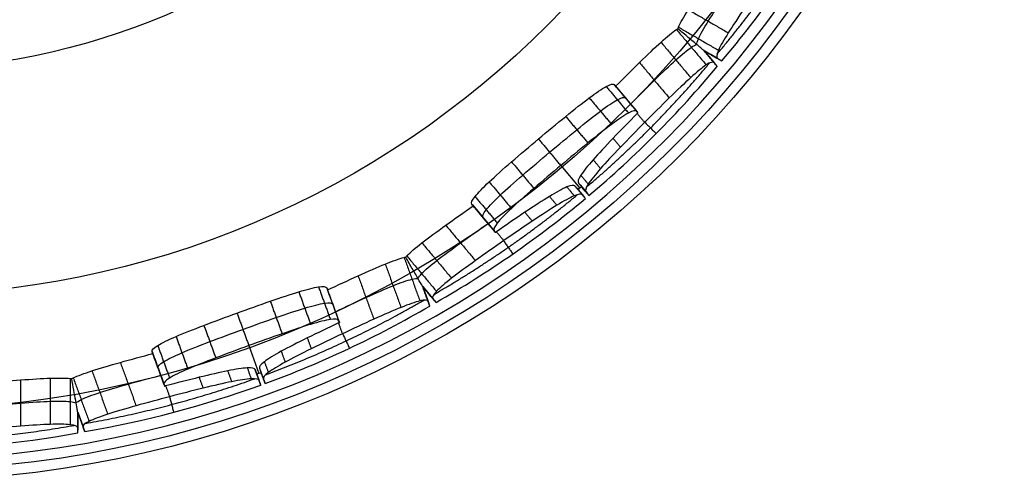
# Model space of a CAD drawing. Header units: millimetres. Extents: x 134 to 326, y 214 to 407.
# Tile 20 of 32: x 241 to 326, y 214 to 254. Entities that reach past the tile are written whole.
import ezdxf

# ---------------------------------------------------------------- set-up
doc = ezdxf.new("R2010")
doc.units = ezdxf.units.MM
doc.layers.add('Default', color=7, linetype='Continuous')

# ---------------------------------------------------------------- blocks, each defined once
blk = doc.blocks.new('Københavner vase Ø18 v15')
at = {"layer": 'Default', "color": 7, "true_color": 0xf6f6f3}
for p, q in [((15.9, 226.5, 90.849), (15.9, 230, 91.285)), ((16.28, 230, 91.218), (16.131, 226.5, 90.808)), ((30.72, 209.1, 84.403), (31.598, 230, 86.815)), ((31.434, 226.5, 86.949), (31.581, 230, 87.353)), ((31.957, 230, 87.216), (31.81, 226.5, 86.812)), ((46.013, 226.5, 79.932), (46.163, 230, 80.342)), ((46.497, 230, 80.149), (46.216, 226.5, 79.814)), ((57.735, 209.1, 68.806), (59.385, 230, 70.772)), ((59.276, 226.5, 70.954), (59.553, 230, 71.283)), ((59.859, 230, 71.026), (59.583, 226.5, 70.697)), ((70.576, 226.5, 59.374), (70.857, 230, 59.708)), ((71.105, 230, 59.412), (70.727, 226.5, 59.194)), ((15.9, 228.362, 90.173), (15.9, 228.167, 91.732)), ((15.9, 228.361, 90.173), (16.433, 228.167, 91.638)), ((31.339, 228.31, 86.688), (31.676, 228.19, 87.614)), ((31.715, 228.31, 86.551), (32.052, 228.19, 87.477)), ((45.782, 228.362, 79.297), (46.315, 228.167, 80.762)), ((45.782, 228.361, 79.297), (46.784, 228.167, 80.491)), ((59.098, 228.31, 70.741), (59.731, 228.19, 71.496)), ((59.404, 228.31, 70.484), (60.038, 228.19, 71.239)), ((70.142, 228.362, 58.856), (71.144, 228.167, 60.05)), ((70.142, 228.361, 58.856), (71.492, 228.167, 59.636)), ((22.917, 218.65, 86.502), (22.854, 217.15, 86.328)), ((37.983, 217.15, 80.822), (38.047, 218.65, 80.995)), ((51.121, 218.65, 73.447), (51.002, 217.15, 73.305)), ((63.335, 217.15, 62.956), (63.454, 218.65, 63.098)), ((22.381, 218.082, 85.027), (23.391, 217.718, 87.803)), ((37.51, 218.082, 79.52), (38.52, 217.718, 82.297)), ((50.112, 218.082, 72.244), (52.011, 217.718, 74.508)), ((62.445, 218.082, 61.895), (64.344, 217.718, 64.159))]:
    blk.add_line(p, q, dxfattribs=at)
at = {"layer": 'Default', "color": 7, "true_color": 0xf6f6f3, "extrusion": (0, 1, 0)}
blk.add_circle((0, 0, 237.5), 95.232, dxfattribs=at)
at = {"layer": 'Default', "color": 7, "true_color": 0xf6f6f3, "extrusion": (0, -1, 0)}
for centre, radius, start, end in [((0, 0, -245), 96.153, 0, 180), ((0, 0, -245), 90, 270, 90), ((0, 0, -236.219), 80.075, 0, 90), ((0, 0, 5), 60.532, 270, 180)]:
    blk.add_arc(centre, radius, start, end, dxfattribs=at)
at = {"layer": 'Default', "color": 7, "true_color": 0xf6f6f3, "extrusion": (0, 1, 0)}
for centre, radius, start, end in [((0, 0, 230), 94.311, 0, 180), ((0, 4, 230), 89.386, 90.1282, 100.2463), ((-1.368, 3.759, 230), 89.386, 99.7537, 109.8718), ((-1.368, 3.759, 230), 89.386, 110.1282, 120.2463), ((-2.571, 3.064, 230), 89.386, 119.7537, 129.8718), ((-2.571, 3.064, 230), 89.386, 130.1282, 140.2463), ((-3.464, 2, 230), 89.386, 139.7537, 149.8718)]:
    blk.add_arc(centre, radius, start, end, dxfattribs=at)
at = {"layer": 'Default', "color": 7, "true_color": 0xf6f6f3, "extrusion": (-1.29156e-07, -1, -3.54839e-07)}
blk.add_arc((1.026, 2.819, -230), 89.386, 69.8718, 70.1282, dxfattribs=at)
at = {"layer": 'Default', "color": 7, "true_color": 0xf6f6f3, "extrusion": (-2.42729e-07, -1, -2.89265e-07)}
blk.add_arc((1.928, 2.298, -230), 89.386, 49.8718, 50.1282, dxfattribs=at)
at = {"layer": 'Default', "color": 7, "true_color": 0xf6f6f3}
for points, degree in [([(15.9, 230, 91.961), (15.9, 230, 90.173)], 1), ([(15.9, 230, 90.173), (15.9, 226.5, 90.173)], 1), ([(15.9, 230, 90.173), (16.511, 230, 91.853)], 1), ([(23.853, 218.65, 88.83), (24.209, 230, 90.177)], 1), ([(31.41, 230, 86.883), (31.263, 226.5, 86.479)], 1), ([(31.41, 230, 86.883), (31.752, 230, 87.822)], 1), ([(31.752, 230, 87.822), (31.605, 226.5, 87.419)], 1), ([(31.639, 226.5, 86.342), (31.786, 230, 86.746)], 1), ([(32.128, 230, 87.686), (31.786, 230, 86.746)], 1), ([(31.981, 226.5, 87.282), (32.128, 230, 87.686)], 1), ([(38.843, 218.65, 83.372), (39.437, 230, 84.633)], 1), ([(46.393, 230, 80.977), (45.782, 230, 79.297)], 1), ([(45.782, 226.5, 79.297), (45.782, 230, 79.297)], 1), ([(45.782, 230, 79.297), (46.931, 230, 80.666)], 1), ([(52.786, 218.65, 75.322), (53.581, 230, 76.466)], 1), ([(59.231, 230, 70.9), (58.955, 226.5, 70.571)], 1), ([(59.231, 230, 70.9), (59.874, 230, 71.666)], 1), ([(59.261, 226.5, 70.314), (59.538, 230, 70.643)], 1), ([(60.18, 230, 71.409), (59.538, 230, 70.643)], 1), ([(59.874, 230, 71.666), (59.598, 226.5, 71.337)], 1), ([(59.904, 226.5, 71.08), (60.18, 230, 71.409)], 1), ([(65.013, 218.65, 65.062), (66.002, 230, 66.044)], 1), ([(71.291, 230, 60.226), (70.142, 230, 58.856)], 1), ([(70.142, 226.5, 58.856), (70.142, 230, 58.856)], 1), ([(70.142, 230, 58.856), (71.69, 230, 59.75)], 1), ([(15.898, 226.328, 90.163), (16.356, 226.328, 91.422)], 1), ([(15.898, 226.328, 90.163), (15.898, 226.328, 91.503)], 1), ([(16.362, 226.5, 91.442), (15.9, 226.5, 90.173)], 1), ([(15.9, 226.5, 90.173), (15.9, 226.5, 91.524)], 1), ([(31.263, 226.5, 86.479), (31.605, 226.5, 87.419)], 1), ([(31.639, 226.5, 86.342), (31.981, 226.5, 87.282)], 1), ([(45.777, 226.328, 79.288), (46.638, 226.328, 80.314)], 1), ([(45.777, 226.328, 79.288), (46.235, 226.328, 80.547)], 1), ([(46.65, 226.5, 80.332), (45.782, 226.5, 79.297)], 1), ([(45.782, 226.5, 79.297), (46.244, 226.5, 80.566)], 1), ([(58.955, 226.5, 70.571), (59.598, 226.5, 71.337)], 1), ([(59.261, 226.5, 70.314), (59.904, 226.5, 71.08)], 1), ([(70.134, 226.328, 58.849), (71.295, 226.328, 59.519)], 1), ([(70.134, 226.328, 58.849), (70.995, 226.328, 59.876)], 1), ([(71.312, 226.5, 59.532), (70.142, 226.5, 58.856)], 1), ([(70.142, 226.5, 58.856), (71.01, 226.5, 59.891)], 1), ([(30.583, 223.518, 86.333), (30.925, 223.518, 87.273)], 1), ([(32.066, 223.518, 85.794), (32.408, 223.518, 86.733)], 1), ([(58.267, 223.518, 70.666), (58.909, 223.518, 71.432)], 1), ([(59.475, 223.518, 69.653), (60.118, 223.518, 70.419)], 1), ([(15.247, 223.366, 87.249), (15.247, 223.366, 91.249)], 1), ([(15.513, 223.366, 87.202), (16.881, 223.366, 90.961)], 1), ([(44.169, 223.366, 76.773), (45.537, 223.366, 80.531)], 1), ([(44.403, 223.366, 76.638), (46.974, 223.366, 79.702)], 1), ([(67.763, 223.366, 57.036), (70.334, 223.366, 60.1)], 1), ([(67.936, 223.366, 56.829), (71.401, 223.366, 58.829)], 1), ([(28.886, 220.979, 86.586), (29.228, 220.979, 87.526)], 1), ([(33.528, 220.979, 84.896), (33.87, 220.979, 85.836)], 1), ([(56.758, 220.979, 71.484), (57.401, 220.979, 72.25)], 1), ([(60.542, 220.979, 68.309), (61.185, 220.979, 69.075)], 1), ([(13.515, 220.865, 87.224), (13.515, 220.865, 91.224)], 1), ([(17.132, 220.865, 86.586), (18.5, 220.865, 90.345)], 1), ([(42.533, 220.865, 77.341), (43.901, 220.865, 81.1)], 1), ([(45.713, 220.865, 75.505), (48.284, 220.865, 78.569)], 1), ([(66.42, 220.865, 58.13), (68.991, 220.865, 61.194)], 1), ([(68.78, 220.865, 55.316), (72.244, 220.865, 57.316)], 1), ([(10.956, 219.208, 87.377), (10.956, 219.208, 91.377)], 1), ([(19.59, 219.208, 85.854), (20.958, 219.208, 89.613)], 1), ([(26.414, 219.273, 87.149), (26.756, 219.273, 88.089)], 1), ([(35.784, 219.273, 83.739), (36.126, 219.273, 84.679)], 1), ([(40.18, 219.208, 78.36), (41.548, 219.208, 82.119)], 1), ([(47.772, 219.208, 73.977), (50.343, 219.208, 77.041)], 1), ([(54.628, 219.273, 72.859), (55.271, 219.273, 73.625)], 1), ([(62.266, 219.273, 66.45), (62.909, 219.273, 67.216)], 1), ([(64.557, 219.208, 59.892), (67.128, 219.208, 62.957)], 1), ([(22.404, 218.65, 85.092), (22.341, 217.15, 84.919)], 1), ([(23.431, 218.65, 87.911), (23.089, 218.65, 86.972), (22.746, 218.65, 86.032), (22.404, 218.65, 85.092)], 3), ([(23.367, 217.15, 87.738), (23.431, 218.65, 87.911)], 1), ([(23.515, 218.65, 87.889), (23.857, 218.65, 88.829)], 1), ([(37.47, 217.15, 79.412), (37.534, 218.65, 79.586)], 1), ([(37.534, 218.65, 79.586), (37.876, 218.65, 80.526), (38.218, 218.65, 81.465), (38.56, 218.65, 82.405)], 3), ([(38.48, 218.65, 82.442), (38.822, 218.65, 83.382)], 1), ([(38.56, 218.65, 82.405), (38.496, 217.15, 82.231)], 1), ([(50.157, 218.65, 72.298), (50.038, 217.15, 72.156)], 1), ([(51.966, 217.15, 74.454), (52.085, 218.65, 74.596)], 1), ([(52.157, 218.65, 74.546), (52.8, 218.65, 75.312)], 1), ([(62.371, 217.15, 61.807), (62.49, 218.65, 61.949)], 1), ([(64.418, 218.65, 64.247), (64.299, 217.15, 64.105)], 1), ([(64.357, 218.65, 64.309), (64.999, 218.65, 65.075)], 1), ([(22.338, 217.059, 84.908), (23.364, 217.059, 87.727)], 1), ([(23.367, 217.15, 87.738), (22.341, 217.15, 84.919)], 1), ([(37.466, 217.059, 79.402), (38.492, 217.059, 82.221)], 1), ([(37.47, 217.15, 79.412), (38.496, 217.15, 82.231)], 1), ([(50.031, 217.059, 72.147), (51.959, 217.059, 74.446)], 1), ([(51.966, 217.15, 74.454), (50.038, 217.15, 72.156)], 1), ([(62.364, 217.059, 61.799), (64.292, 217.059, 64.097)], 1), ([(62.371, 217.15, 61.807), (64.299, 217.15, 64.105)], 1), ([(22.827, 214.01, 84.39), (23.853, 214.01, 87.209)], 1), ([(36.758, 214.01, 79.32), (37.784, 214.01, 82.139)], 1), ([(50.314, 214.01, 71.493), (52.242, 214.01, 73.791)], 1), ([(61.67, 214.01, 61.964), (63.598, 214.01, 64.262)], 1), ([(24.412, 211.424, 83.614), (25.438, 211.424, 86.434)], 1), ([(35.046, 211.424, 79.744), (36.072, 211.424, 82.563)], 1), ([(51.538, 211.424, 70.222), (53.466, 211.424, 72.521)], 1), ([(60.206, 211.424, 62.949), (62.135, 211.424, 65.247)], 1), ([(26.827, 209.704, 82.649), (27.853, 209.704, 85.468)], 1), ([(29.694, 209.1, 81.584), (30.72, 209.1, 84.403)], 1), ([(32.575, 209.704, 80.557), (33.602, 209.704, 83.376)], 1), ([(53.477, 209.704, 68.49), (55.405, 209.704, 70.788)], 1), ([(55.807, 209.1, 66.508), (57.735, 209.1, 68.806)], 1), ([(58.163, 209.704, 64.557), (60.091, 209.704, 66.855)], 1)]:
    blk.add_open_spline(points, degree=degree, dxfattribs=at)
for points, weights in [([(15.9, 230, 91.961), (15.9, 228.246, 91.742), (15.9, 226.5, 91.524)], [1, 1.00000299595, 1]), ([(16.511, 230, 91.853), (16.436, 228.246, 91.647), (16.362, 226.5, 91.442)], [1, 1.0000029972, 1]), ([(46.393, 230, 80.977), (46.319, 228.246, 80.771), (46.244, 226.5, 80.566)], [1, 1.00000299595, 1]), ([(46.931, 230, 80.666), (46.79, 228.246, 80.499), (46.65, 226.5, 80.332)], [1, 1.0000029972, 1]), ([(71.291, 230, 60.226), (71.151, 228.246, 60.058), (71.01, 226.5, 59.891)], [1, 1.00000299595, 1]), ([(71.312, 226.5, 59.532), (71.501, 228.246, 59.641), (71.69, 230, 59.75)], [1, 1.0000029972, 1]), ([(0.506, 224.32, 92.687), (8.109, 224.32, 92.644), (15.594, 224.32, 91.307)], [0.998692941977, 0.99505576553, 0.998718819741]), ([(16.575, 224.32, 91.134), (24.066, 224.32, 89.83), (31.226, 224.32, 87.27)], [0.998666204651, 0.994992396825, 0.998618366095]), ([(32.176, 224.32, 86.924), (39.306, 224.32, 84.283), (45.882, 224.32, 80.467)], [0.998603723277, 0.994968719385, 0.998633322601]), ([(46.745, 224.32, 79.969), (53.338, 224.32, 76.182), (59.191, 224.32, 71.328)], [0.998602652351, 0.994935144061, 0.998567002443]), ([(59.966, 224.32, 70.677), (65.762, 224.32, 65.757), (70.637, 224.32, 59.921)], [0.998562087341, 0.994929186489, 0.998595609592]), ([(71.277, 224.32, 59.158), (76.177, 224.32, 53.345), (80.017, 224.32, 46.782)], [0.99860708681, 0.994941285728, 0.998574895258])]:
    blk.add_rational_spline(points, weights, degree=2, dxfattribs=at)
for points, knots in [([(15.9, 226.5, 91.524), (15.9, 226.442, 91.517), (15.899, 226.385, 91.51), (15.898, 226.328, 91.503), (15.877, 225.356, 91.385), (15.662, 224.318, 91.296), (15.247, 223.366, 91.249), (14.833, 222.414, 91.203), (14.218, 221.547, 91.199), (13.515, 220.865, 91.224), (12.81, 220.181, 91.248), (11.923, 219.593, 91.303), (10.956, 219.208, 91.377), (9.988, 218.822, 91.45), (8.941, 218.64, 91.541), (7.963, 218.65, 91.631), (6.984, 218.661, 91.722), (5.942, 218.867, 91.824), (4.986, 219.273, 91.928), (4.029, 219.679, 92.032), (3.157, 220.284, 92.139), (2.47, 220.979, 92.244), (1.781, 221.675, 92.349), (1.184, 222.555, 92.465), (0.789, 223.518, 92.587), (0.394, 224.479, 92.708), (0.2, 225.523, 92.836), (0.2, 226.5, 92.956)], [0, 0, 0, 0, 0.17357, 0.17357, 0.17357, 3.25562, 3.25562, 3.25562, 6.337398, 6.337398, 6.337398, 9.429995, 9.429995, 9.429995, 12.523243, 12.523243, 12.523243, 15.617297, 15.617297, 15.617297, 18.711464, 18.711464, 18.711464, 21.813824, 21.813824, 21.813824, 24.914092, 24.914092, 24.914092, 24.914092]), ([(15.9, 226.5, 90.173), (15.9, 226.472, 90.173), (15.9, 226.445, 90.173), (15.899, 226.391, 90.169), (15.899, 226.364, 90.167), (15.898, 226.306, 90.16), (15.897, 226.275, 90.155), (15.894, 226.201, 90.142), (15.893, 226.159, 90.132), (15.886, 226.02, 90.093), (15.879, 225.926, 90.057), (15.864, 225.739, 89.967), (15.854, 225.647, 89.912), (15.81, 225.285, 89.665), (15.766, 225.042, 89.415), (15.624, 224.386, 88.608), (15.501, 224.008, 87.908), (15.388, 223.711, 87.268)], [-4.267216, -4.267216, -4.267216, -4.267216, -4.182512, -4.182512, -4.100325, -4.100325, -4.002954, -4.002954, -3.869301, -3.869301, -3.558666, -3.558666, -3.230043, -3.230043, -2.204805, -2.204805, 0, 0, 0, 0]), ([(31.605, 226.5, 87.419), (31.564, 225.523, 87.306), (31.338, 224.479, 87.252), (30.925, 223.518, 87.273), (30.512, 222.555, 87.294), (29.912, 221.675, 87.388), (29.228, 220.979, 87.526), (28.547, 220.284, 87.662), (27.691, 219.679, 87.86), (26.756, 219.273, 88.089), (25.821, 218.867, 88.318), (24.808, 218.661, 88.579), (23.857, 218.65, 88.829), (22.907, 218.64, 89.079), (21.892, 218.822, 89.351), (20.958, 219.208, 89.613), (20.024, 219.593, 89.875), (19.171, 220.181, 90.126), (18.5, 220.865, 90.345), (17.831, 221.547, 90.562), (17.255, 222.414, 90.776), (16.881, 223.366, 90.961), (16.507, 224.318, 91.146), (16.336, 225.356, 91.304), (16.356, 226.328, 91.422), (16.358, 226.385, 91.429), (16.359, 226.442, 91.436), (16.362, 226.5, 91.442)], [0, 0, 0, 0, 3.100268, 3.100268, 3.100268, 6.202628, 6.202628, 6.202628, 9.296795, 9.296795, 9.296795, 12.390849, 12.390849, 12.390849, 15.484097, 15.484097, 15.484097, 18.576694, 18.576694, 18.576694, 21.658472, 21.658472, 21.658472, 24.740522, 24.740522, 24.740522, 24.914092, 24.914092, 24.914092, 24.914092]), ([(31.263, 226.5, 86.479), (31.222, 225.523, 86.366), (30.996, 224.479, 86.312), (30.583, 223.518, 86.333), (30.17, 222.555, 86.354), (29.57, 221.675, 86.449), (28.886, 220.979, 86.586), (28.205, 220.284, 86.723), (27.349, 219.679, 86.92), (26.414, 219.273, 87.149), (25.479, 218.867, 87.379), (24.466, 218.661, 87.639), (23.515, 218.65, 87.889), (23.487, 218.65, 87.897), (23.459, 218.65, 87.904), (23.431, 218.65, 87.911)], [-12.478452, -12.478452, -12.478452, -12.478452, -9.378182, -9.378182, -9.378182, -6.275821, -6.275821, -6.275821, -3.181655, -3.181655, -3.181655, -0.087603, -0.087603, -0.087603, 0, 0, 0, 0]), ([(38.56, 218.65, 82.405), (38.533, 218.65, 82.417), (38.507, 218.65, 82.43), (38.48, 218.65, 82.442), (37.592, 218.661, 82.862), (36.648, 218.867, 83.314), (35.784, 219.273, 83.739), (34.921, 219.679, 84.164), (34.138, 220.284, 84.563), (33.528, 220.979, 84.896), (32.916, 221.675, 85.231), (32.395, 222.555, 85.544), (32.066, 223.518, 85.794), (31.736, 224.479, 86.043), (31.598, 225.523, 86.229), (31.639, 226.5, 86.342)], [-12.478452, -12.478452, -12.478452, -12.478452, -12.390849, -12.390849, -12.390849, -9.296797, -9.296797, -9.296797, -6.202631, -6.202631, -6.202631, -3.10027, -3.10027, -3.10027, 0, 0, 0, 0]), ([(46.244, 226.5, 80.566), (46.242, 226.442, 80.559), (46.239, 226.385, 80.553), (46.235, 226.328, 80.547), (46.175, 225.356, 80.444), (45.942, 224.318, 80.433), (45.537, 223.366, 80.531), (45.131, 222.414, 80.63), (44.553, 221.547, 80.836), (43.901, 220.865, 81.1), (43.246, 220.181, 81.364), (42.431, 219.593, 81.719), (41.548, 219.208, 82.119), (40.664, 218.822, 82.519), (39.711, 218.64, 82.963), (38.822, 218.65, 83.382), (37.934, 218.661, 83.802), (36.99, 218.867, 84.253), (36.126, 219.273, 84.679), (35.263, 219.679, 85.104), (34.48, 220.284, 85.503), (33.87, 220.979, 85.836), (33.258, 221.675, 86.17), (32.737, 222.555, 86.484), (32.408, 223.518, 86.733), (32.078, 224.479, 86.983), (31.94, 225.523, 87.169), (31.981, 226.5, 87.282)], [0, 0, 0, 0, 0.17357, 0.17357, 0.17357, 3.25562, 3.25562, 3.25562, 6.337398, 6.337398, 6.337398, 9.429995, 9.429995, 9.429995, 12.523243, 12.523243, 12.523243, 15.617297, 15.617297, 15.617297, 18.711464, 18.711464, 18.711464, 21.813824, 21.813824, 21.813824, 24.914092, 24.914092, 24.914092, 24.914092]), ([(45.782, 226.5, 79.297), (45.782, 226.462, 79.297), (45.781, 226.425, 79.296), (45.779, 226.357, 79.291), (45.777, 226.326, 79.288), (45.772, 226.26, 79.279), (45.769, 226.225, 79.274), (45.758, 226.129, 79.255), (45.749, 226.07, 79.239), (45.715, 225.882, 79.181), (45.684, 225.759, 79.127), (45.585, 225.448, 78.956), (45.508, 225.269, 78.821), (45.268, 224.807, 78.407), (45.078, 224.542, 78.078), (44.706, 224.095, 77.432), (44.505, 223.891, 77.085), (44.307, 223.711, 76.742)], [0, 0, 0, 0, 0.113878, 0.113878, 0.207734, 0.207734, 0.316053, 0.316053, 0.505339, 0.505339, 0.921135, 0.921135, 1.622454, 1.622454, 2.939419, 2.939419, 4.262764, 4.262764, 4.262764, 4.262764]), ([(59.598, 226.5, 71.337), (59.521, 225.523, 71.245), (59.29, 224.479, 71.272), (58.909, 223.518, 71.432), (58.528, 222.555, 71.593), (57.997, 221.675, 71.888), (57.401, 220.979, 72.25), (56.808, 220.284, 72.612), (56.071, 219.679, 73.09), (55.271, 219.273, 73.625), (54.471, 218.867, 74.161), (53.607, 218.661, 74.752), (52.8, 218.65, 75.312), (51.992, 218.64, 75.872), (51.132, 218.822, 76.475), (50.343, 219.208, 77.041), (49.555, 219.593, 77.606), (48.84, 220.181, 78.134), (48.284, 220.865, 78.569), (47.73, 221.547, 79.002), (47.262, 222.414, 79.4), (46.974, 223.366, 79.702), (46.686, 224.318, 80.004), (46.579, 225.356, 80.211), (46.638, 226.328, 80.314), (46.642, 226.385, 80.32), (46.646, 226.442, 80.326), (46.65, 226.5, 80.332)], [0, 0, 0, 0, 3.100268, 3.100268, 3.100268, 6.202628, 6.202628, 6.202628, 9.296795, 9.296795, 9.296795, 12.390849, 12.390849, 12.390849, 15.484097, 15.484097, 15.484097, 18.576694, 18.576694, 18.576694, 21.658472, 21.658472, 21.658472, 24.740522, 24.740522, 24.740522, 24.914092, 24.914092, 24.914092, 24.914092]), ([(58.955, 226.5, 70.571), (58.878, 225.523, 70.479), (58.647, 224.479, 70.506), (58.267, 223.518, 70.666), (57.886, 222.555, 70.827), (57.354, 221.675, 71.122), (56.758, 220.979, 71.484), (56.165, 220.284, 71.846), (55.428, 219.679, 72.324), (54.628, 219.273, 72.859), (53.828, 218.867, 73.395), (52.965, 218.661, 73.986), (52.157, 218.65, 74.546), (52.133, 218.65, 74.563), (52.109, 218.65, 74.579), (52.085, 218.65, 74.596)], [-12.478452, -12.478452, -12.478452, -12.478452, -9.378182, -9.378182, -9.378182, -6.275821, -6.275821, -6.275821, -3.181655, -3.181655, -3.181655, -0.087603, -0.087603, -0.087603, 0, 0, 0, 0]), ([(64.418, 218.65, 64.247), (64.398, 218.65, 64.268), (64.377, 218.65, 64.289), (64.357, 218.65, 64.309), (63.665, 218.661, 65.008), (62.932, 218.867, 65.755), (62.266, 219.273, 66.45), (61.6, 219.679, 67.145), (61.002, 220.284, 67.787), (60.542, 220.979, 68.309), (60.082, 221.675, 68.833), (59.699, 222.555, 69.305), (59.475, 223.518, 69.653), (59.25, 224.479, 70), (59.184, 225.523, 70.222), (59.261, 226.5, 70.314)], [-12.478452, -12.478452, -12.478452, -12.478452, -12.390849, -12.390849, -12.390849, -9.296797, -9.296797, -9.296797, -6.202631, -6.202631, -6.202631, -3.10027, -3.10027, -3.10027, 0, 0, 0, 0]), ([(71.01, 226.5, 59.891), (71.006, 226.442, 59.885), (71.001, 226.385, 59.88), (70.995, 226.328, 59.876), (70.904, 225.356, 59.8), (70.681, 224.318, 59.869), (70.334, 223.366, 60.1), (69.987, 222.414, 60.331), (69.514, 221.547, 60.723), (68.991, 220.865, 61.194), (68.466, 220.181, 61.666), (67.822, 219.593, 62.278), (67.128, 219.208, 62.957), (66.435, 218.822, 63.635), (65.691, 218.64, 64.377), (64.999, 218.65, 65.075), (64.308, 218.661, 65.774), (63.575, 218.867, 66.521), (62.909, 219.273, 67.216), (62.243, 219.679, 67.911), (61.644, 220.284, 68.554), (61.185, 220.979, 69.075), (60.725, 221.675, 69.599), (60.342, 222.555, 70.071), (60.118, 223.518, 70.419), (59.893, 224.479, 70.766), (59.827, 225.523, 70.988), (59.904, 226.5, 71.08)], [0, 0, 0, 0, 0.17357, 0.17357, 0.17357, 3.25562, 3.25562, 3.25562, 6.337398, 6.337398, 6.337398, 9.429995, 9.429995, 9.429995, 12.523243, 12.523243, 12.523243, 15.617297, 15.617297, 15.617297, 18.711464, 18.711464, 18.711464, 21.813824, 21.813824, 21.813824, 24.914092, 24.914092, 24.914092, 24.914092]), ([(70.142, 226.5, 58.856), (70.142, 226.462, 58.856), (70.141, 226.425, 58.855), (70.137, 226.357, 58.852), (70.134, 226.326, 58.85), (70.127, 226.26, 58.843), (70.122, 226.225, 58.839), (70.105, 226.129, 58.825), (70.091, 226.07, 58.814), (70.04, 225.882, 58.77), (69.992, 225.759, 58.73), (69.841, 225.448, 58.604), (69.722, 225.269, 58.503), (69.355, 224.807, 58.196), (69.064, 224.542, 57.951), (68.493, 224.095, 57.472), (68.186, 223.891, 57.215), (67.882, 223.711, 56.96)], [0, 0, 0, 0, 0.113878, 0.113878, 0.207734, 0.207734, 0.316053, 0.316053, 0.505339, 0.505339, 0.921135, 0.921135, 1.622454, 1.622454, 2.939419, 2.939419, 4.262764, 4.262764, 4.262764, 4.262764]), ([(80.402, 226.5, 46.651), (80.298, 225.523, 46.591), (80.091, 224.479, 46.695), (79.788, 223.518, 46.976), (79.485, 222.555, 47.258), (79.086, 221.675, 47.716), (78.651, 220.979, 48.261), (78.216, 220.284, 48.804), (77.688, 219.679, 49.505), (77.119, 219.273, 50.282), (76.55, 218.867, 51.058), (75.941, 218.661, 51.909), (75.374, 218.65, 52.712), (74.806, 218.64, 53.514), (74.204, 218.822, 54.375), (73.657, 219.208, 55.176), (73.109, 219.593, 55.977), (72.618, 220.181, 56.718), (72.244, 220.865, 57.316), (71.872, 221.547, 57.913), (71.568, 222.414, 58.447), (71.401, 223.366, 58.829), (71.233, 224.318, 59.211), (71.204, 225.356, 59.442), (71.295, 226.328, 59.519), (71.3, 226.385, 59.524), (71.306, 226.442, 59.528), (71.312, 226.5, 59.532)], [0, 0, 0, 0, 3.100268, 3.100268, 3.100268, 6.202628, 6.202628, 6.202628, 9.296795, 9.296795, 9.296795, 12.390849, 12.390849, 12.390849, 15.484097, 15.484097, 15.484097, 18.576694, 18.576694, 18.576694, 21.658472, 21.658472, 21.658472, 24.740522, 24.740522, 24.740522, 24.914092, 24.914092, 24.914092, 24.914092]), ([(8.05, 218.65, 89.623), (9.003, 218.651, 89.536), (10.017, 218.834, 89.448), (11.923, 219.593, 89.303), (12.81, 220.181, 89.248), (14.218, 221.547, 89.199), (14.833, 222.414, 89.203), (15.478, 223.897, 89.275), (15.647, 224.453, 89.314), (15.755, 225.011, 89.364)], [-3.571995, -3.571995, -3.571995, -3.571995, -3.285933, -3.285933, -2.99113, -2.99113, -2.697303, -2.697303, -2.533638, -2.533638, -2.533638, -2.533638]), ([(15.759, 225.011, 89.364), (15.844, 224.453, 89.28), (15.989, 223.897, 89.185), (16.571, 222.414, 88.897), (17.147, 221.547, 88.683), (18.487, 220.181, 88.247), (19.34, 219.593, 87.995), (21.18, 218.834, 87.48), (22.163, 218.651, 87.215), (23.088, 218.65, 86.972)], [0.130162, 0.130162, 0.130162, 0.130162, 0.293827, 0.293827, 0.587654, 0.587654, 0.882457, 0.882457, 1.168519, 1.168519, 1.168519, 1.168519]), ([(38.218, 218.65, 81.465), (39.083, 218.651, 81.057), (40.006, 218.834, 80.628), (41.747, 219.593, 79.84), (42.562, 220.181, 79.484), (43.869, 221.547, 78.957), (44.447, 222.414, 78.75), (45.079, 223.897, 78.597), (45.251, 224.453, 78.576), (45.37, 225.011, 78.586)], [-3.571995, -3.571995, -3.571995, -3.571995, -3.285933, -3.285933, -2.99113, -2.99113, -2.697303, -2.697303, -2.53363, -2.53363, -2.53363, -2.53363]), ([(45.373, 225.011, 78.584), (45.424, 224.453, 78.477), (45.528, 223.897, 78.338), (45.976, 222.414, 77.868), (46.444, 221.547, 77.47), (47.554, 220.181, 76.602), (48.27, 219.593, 76.074), (49.823, 218.834, 74.96), (50.656, 218.651, 74.376), (51.442, 218.65, 73.83)], [0.130154, 0.130154, 0.130154, 0.130154, 0.293827, 0.293827, 0.587654, 0.587654, 0.882457, 0.882457, 1.168519, 1.168519, 1.168519, 1.168519]), ([(63.775, 218.65, 63.481), (64.449, 218.651, 62.801), (65.17, 218.834, 62.082), (66.536, 219.593, 60.746), (67.181, 220.181, 60.134), (68.228, 221.547, 59.191), (68.701, 222.414, 58.799), (69.242, 223.897, 58.439), (69.397, 224.453, 58.361), (69.512, 225.011, 58.33)], [-3.571995, -3.571995, -3.571995, -3.571995, -3.285933, -3.285933, -2.99113, -2.99113, -2.697303, -2.697303, -2.53363, -2.53363, -2.53363, -2.53363]), ([(69.514, 225.011, 58.327), (69.525, 224.453, 58.208), (69.575, 223.897, 58.042), (69.836, 222.414, 57.447), (70.14, 221.547, 56.913), (70.886, 220.181, 55.718), (71.377, 219.593, 54.977), (72.456, 218.834, 53.399), (73.039, 218.651, 52.565), (73.591, 218.65, 51.783)], [0.130154, 0.130154, 0.130154, 0.130154, 0.293827, 0.293827, 0.587654, 0.587654, 0.882457, 0.882457, 1.168519, 1.168519, 1.168519, 1.168519]), ([(8.05, 218.65, 87.623), (9.003, 218.651, 87.536), (10.017, 218.834, 87.448), (10.956, 219.207, 87.377), (11.923, 219.593, 87.303), (12.81, 220.181, 87.248), (13.516, 220.865, 87.224), (14.218, 221.547, 87.199), (14.833, 222.414, 87.203), (15.247, 223.366, 87.249), (15.297, 223.48, 87.255), (15.344, 223.595, 87.261), (15.388, 223.711, 87.268)], [0, 0, 0, 0, 3.00402, 3.00402, 3.00402, 6.096619, 6.096619, 6.096619, 9.178375, 9.178375, 9.178375, 9.550869, 9.550869, 9.550869, 9.550869]), ([(15.388, 223.711, 87.268), (15.427, 223.595, 87.246), (15.468, 223.48, 87.225), (15.513, 223.366, 87.202), (15.887, 222.414, 87.017), (16.463, 221.547, 86.804), (17.132, 220.865, 86.586), (17.803, 220.181, 86.368), (18.656, 219.593, 86.116), (19.59, 219.207, 85.854), (20.496, 218.834, 85.6), (21.479, 218.651, 85.336), (22.404, 218.65, 85.092)], [0, 0, 0, 0, 0.372494, 0.372494, 0.372494, 3.454249, 3.454249, 3.454249, 6.546848, 6.546848, 6.546848, 9.550869, 9.550869, 9.550869, 9.550869]), ([(37.534, 218.65, 79.586), (38.399, 218.651, 79.178), (39.322, 218.834, 78.748), (40.18, 219.207, 78.36), (41.063, 219.593, 77.96), (41.878, 220.181, 77.605), (42.533, 220.865, 77.341), (43.185, 221.547, 77.078), (43.763, 222.414, 76.871), (44.169, 223.366, 76.773), (44.217, 223.48, 76.761), (44.263, 223.595, 76.751), (44.307, 223.711, 76.742)], [0, 0, 0, 0, 3.00402, 3.00402, 3.00402, 6.096619, 6.096619, 6.096619, 9.178375, 9.178375, 9.178375, 9.550869, 9.550869, 9.550869, 9.550869]), ([(44.307, 223.711, 76.742), (44.336, 223.595, 76.708), (44.368, 223.48, 76.674), (44.403, 223.366, 76.638), (44.69, 222.414, 76.336), (45.159, 221.547, 75.938), (45.713, 220.865, 75.505), (46.269, 220.181, 75.07), (46.984, 219.593, 74.542), (47.772, 219.207, 73.977), (48.537, 218.834, 73.428), (49.37, 218.651, 72.844), (50.157, 218.65, 72.298)], [0, 0, 0, 0, 0.372494, 0.372494, 0.372494, 3.454249, 3.454249, 3.454249, 6.546848, 6.546848, 6.546848, 9.550869, 9.550869, 9.550869, 9.550869]), ([(62.49, 218.65, 61.949), (63.164, 218.651, 61.269), (63.884, 218.834, 60.55), (64.557, 219.207, 59.892), (65.251, 219.593, 59.214), (65.895, 220.181, 58.601), (66.42, 220.865, 58.129), (66.943, 221.547, 57.659), (67.416, 222.414, 57.267), (67.763, 223.366, 57.036), (67.804, 223.48, 57.008), (67.844, 223.595, 56.983), (67.882, 223.711, 56.96)], [0, 0, 0, 0, 3.00402, 3.00402, 3.00402, 6.096619, 6.096619, 6.096619, 9.178375, 9.178375, 9.178375, 9.550869, 9.550869, 9.550869, 9.550869]), ([(67.882, 223.711, 56.96), (67.898, 223.595, 56.918), (67.916, 223.48, 56.875), (67.936, 223.366, 56.829), (68.104, 222.414, 56.447), (68.408, 221.547, 55.913), (68.78, 220.865, 55.317), (69.154, 220.181, 54.718), (69.645, 219.593, 53.977), (70.193, 219.207, 53.176), (70.724, 218.834, 52.399), (71.307, 218.651, 51.565), (71.859, 218.65, 50.783)], [0, 0, 0, 0, 0.372494, 0.372494, 0.372494, 3.454249, 3.454249, 3.454249, 6.546848, 6.546848, 6.546848, 9.550869, 9.550869, 9.550869, 9.550869]), ([(52.085, 218.65, 74.596), (51.84, 218.65, 74.304), (51.595, 218.65, 74.012), (50.952, 218.65, 73.246), (50.554, 218.65, 72.772), (50.157, 218.65, 72.298)], [0, 0, 0, 0, 1.144432, 1.144432, 3.000001, 3.000001, 3.000001, 3.000001]), ([(62.49, 218.65, 61.949), (62.918, 218.65, 62.46), (63.347, 218.65, 62.97), (63.99, 218.65, 63.736), (64.204, 218.65, 63.992), (64.418, 218.65, 64.247)], [0, 0, 0, 0, 2.000001, 2.000001, 3.000001, 3.000001, 3.000001, 3.000001]), ([(22.341, 217.15, 84.919), (22.34, 217.12, 84.915), (22.339, 217.09, 84.912), (22.338, 217.059, 84.908), (22.307, 216.06, 84.789), (22.466, 214.992, 84.613), (22.827, 214.01, 84.39), (23.189, 213.028, 84.167), (23.753, 212.131, 83.897), (24.412, 211.424, 83.614), (25.068, 210.719, 83.333), (25.906, 210.109, 83), (26.827, 209.704, 82.649), (27.748, 209.299, 82.298), (28.752, 209.1, 81.927), (29.694, 209.1, 81.584), (30.637, 209.1, 81.241), (31.644, 209.299, 80.88), (32.575, 209.704, 80.557), (33.507, 210.109, 80.234), (34.362, 210.719, 79.95), (35.046, 211.424, 79.744), (35.732, 212.131, 79.537), (36.338, 213.028, 79.381), (36.758, 214.01, 79.32), (37.178, 214.992, 79.258), (37.414, 216.06, 79.291), (37.466, 217.059, 79.402), (37.468, 217.09, 79.405), (37.469, 217.12, 79.409), (37.47, 217.15, 79.412)], [-0.009112, -0.009112, -0.009112, -0.009112, -0.000408, -0.000408, -0.000408, 0.301898, 0.301898, 0.301898, 0.604161, 0.604161, 0.604161, 0.90516, 0.90516, 0.90516, 1.206163, 1.206163, 1.206163, 1.507166, 1.507166, 1.507166, 1.808164, 1.808164, 1.808164, 2.110428, 2.110428, 2.110428, 2.412733, 2.412733, 2.412733, 2.421437, 2.421437, 2.421437, 2.421437]), ([(22.854, 217.15, 86.328), (22.853, 217.12, 86.325), (22.852, 217.09, 86.321), (22.851, 217.059, 86.318), (22.82, 216.06, 86.199), (22.979, 214.992, 86.022), (23.702, 213.028, 85.577), (24.266, 212.131, 85.307), (25.581, 210.719, 84.742), (26.419, 210.109, 84.41), (28.261, 209.299, 83.708), (29.265, 209.1, 83.337), (31.15, 209.1, 82.65), (32.157, 209.299, 82.289), (34.02, 210.109, 81.643), (34.875, 210.719, 81.36), (36.245, 212.131, 80.947), (36.851, 213.028, 80.791), (37.691, 214.992, 80.667), (37.927, 216.06, 80.7), (37.981, 217.09, 80.815), (37.982, 217.12, 80.818), (37.983, 217.15, 80.822)], [-0.009112, -0.009112, -0.009112, -0.009112, 0, 0, 0, 0.302186, 0.302186, 0.604372, 0.604372, 0.905267, 0.905267, 1.206163, 1.206163, 1.507058, 1.507058, 1.807953, 1.807953, 2.110139, 2.110139, 2.412325, 2.412325, 2.421437, 2.421437, 2.421437, 2.421437]), ([(38.496, 217.15, 82.231), (38.495, 217.12, 82.228), (38.494, 217.09, 82.224), (38.492, 217.059, 82.221), (38.44, 216.06, 82.11), (38.204, 214.992, 82.077), (37.784, 214.01, 82.139), (37.364, 213.028, 82.2), (36.758, 212.131, 82.356), (36.072, 211.424, 82.563), (35.388, 210.719, 82.769), (34.533, 210.109, 83.053), (33.602, 209.704, 83.376), (32.67, 209.299, 83.699), (31.663, 209.1, 84.06), (30.72, 209.1, 84.403), (29.778, 209.1, 84.746), (28.774, 209.299, 85.117), (27.853, 209.704, 85.468), (26.932, 210.109, 85.82), (26.094, 210.719, 86.152), (25.438, 211.424, 86.434), (24.779, 212.131, 86.716), (24.215, 213.028, 86.986), (23.853, 214.01, 87.209), (23.492, 214.992, 87.432), (23.333, 216.06, 87.608), (23.364, 217.059, 87.727), (23.365, 217.09, 87.731), (23.366, 217.12, 87.734), (23.367, 217.15, 87.738)], [-2.421437, -2.421437, -2.421437, -2.421437, -2.412733, -2.412733, -2.412733, -2.110428, -2.110428, -2.110428, -1.808164, -1.808164, -1.808164, -1.507166, -1.507166, -1.507166, -1.206163, -1.206163, -1.206163, -0.90516, -0.90516, -0.90516, -0.604161, -0.604161, -0.604161, -0.301898, -0.301898, -0.301898, 0.000408, 0.000408, 0.000408, 0.009112, 0.009112, 0.009112, 0.009112]), ([(50.038, 217.15, 72.156), (50.035, 217.12, 72.153), (50.033, 217.09, 72.15), (50.031, 217.059, 72.147), (49.961, 216.06, 72.047), (50.05, 214.992, 71.826), (50.314, 214.01, 71.493), (50.577, 213.028, 71.16), (51.015, 212.131, 70.714), (51.538, 211.424, 70.222), (52.058, 210.719, 69.733), (52.731, 210.109, 69.135), (53.477, 209.704, 68.49), (54.222, 209.299, 67.845), (55.038, 209.1, 67.153), (55.807, 209.1, 66.508), (56.575, 209.1, 65.863), (57.398, 209.299, 65.179), (58.163, 209.704, 64.557), (58.928, 210.109, 63.935), (59.634, 210.719, 63.376), (60.206, 211.424, 62.949), (60.781, 212.131, 62.519), (61.296, 213.028, 62.166), (61.67, 214.01, 61.964), (62.044, 214.992, 61.762), (62.276, 216.06, 61.713), (62.364, 217.059, 61.799), (62.366, 217.09, 61.802), (62.369, 217.12, 61.804), (62.371, 217.15, 61.807)], [-0.009112, -0.009112, -0.009112, -0.009112, -0.000408, -0.000408, -0.000408, 0.301898, 0.301898, 0.301898, 0.604161, 0.604161, 0.604161, 0.90516, 0.90516, 0.90516, 1.206163, 1.206163, 1.206163, 1.507166, 1.507166, 1.507166, 1.808164, 1.808164, 1.808164, 2.110428, 2.110428, 2.110428, 2.412733, 2.412733, 2.412733, 2.421437, 2.421437, 2.421437, 2.421437]), ([(51.002, 217.15, 73.305), (51, 217.12, 73.302), (50.997, 217.09, 73.299), (50.995, 217.059, 73.296), (50.925, 216.06, 73.196), (51.014, 214.992, 72.975), (51.542, 213.028, 72.309), (51.979, 212.131, 71.863), (53.022, 210.719, 70.882), (53.695, 210.109, 70.284), (55.186, 209.299, 68.994), (56.003, 209.1, 68.302), (57.539, 209.1, 67.012), (58.363, 209.299, 66.328), (59.892, 210.109, 65.084), (60.598, 210.719, 64.525), (61.745, 212.131, 63.668), (62.261, 213.028, 63.315), (63.008, 214.992, 62.911), (63.24, 216.06, 62.862), (63.33, 217.09, 62.951), (63.333, 217.12, 62.954), (63.335, 217.15, 62.956)], [-0.009112, -0.009112, -0.009112, -0.009112, 0, 0, 0, 0.302186, 0.302186, 0.604372, 0.604372, 0.905267, 0.905267, 1.206163, 1.206163, 1.507058, 1.507058, 1.807953, 1.807953, 2.110139, 2.110139, 2.412325, 2.412325, 2.421437, 2.421437, 2.421437, 2.421437]), ([(64.299, 217.15, 64.105), (64.297, 217.12, 64.103), (64.295, 217.09, 64.1), (64.292, 217.059, 64.097), (64.205, 216.06, 64.011), (63.972, 214.992, 64.06), (63.598, 214.01, 64.262), (63.225, 213.028, 64.464), (62.709, 212.131, 64.818), (62.135, 211.424, 65.247), (61.563, 210.719, 65.674), (60.856, 210.109, 66.233), (60.091, 209.704, 66.855), (59.327, 209.299, 67.477), (58.503, 209.1, 68.161), (57.735, 209.1, 68.806), (56.967, 209.1, 69.451), (56.15, 209.299, 70.143), (55.405, 209.704, 70.788), (54.66, 210.109, 71.433), (53.986, 210.719, 72.032), (53.466, 211.424, 72.521), (52.943, 212.131, 73.012), (52.506, 213.028, 73.458), (52.242, 214.01, 73.791), (51.978, 214.992, 74.124), (51.889, 216.06, 74.345), (51.959, 217.059, 74.446), (51.961, 217.09, 74.449), (51.964, 217.12, 74.452), (51.966, 217.15, 74.454)], [-2.421437, -2.421437, -2.421437, -2.421437, -2.412733, -2.412733, -2.412733, -2.110428, -2.110428, -2.110428, -1.808164, -1.808164, -1.808164, -1.507166, -1.507166, -1.507166, -1.206163, -1.206163, -1.206163, -0.90516, -0.90516, -0.90516, -0.604161, -0.604161, -0.604161, -0.301898, -0.301898, -0.301898, 0.000408, 0.000408, 0.000408, 0.009112, 0.009112, 0.009112, 0.009112])]:
    blk.add_open_spline(points, degree=3, knots=knots, dxfattribs=at)

msp = doc.modelspace()

# ---------------------------------------------------------------- block references
at = {"layer": 'Default', "extrusion": (0, -1, -8.75421e-16)}
msp.add_blockref('Københavner vase Ø18 v15', (229.734, -120, -310.65), dxfattribs=at)

doc.saveas('drawing.dxf')
